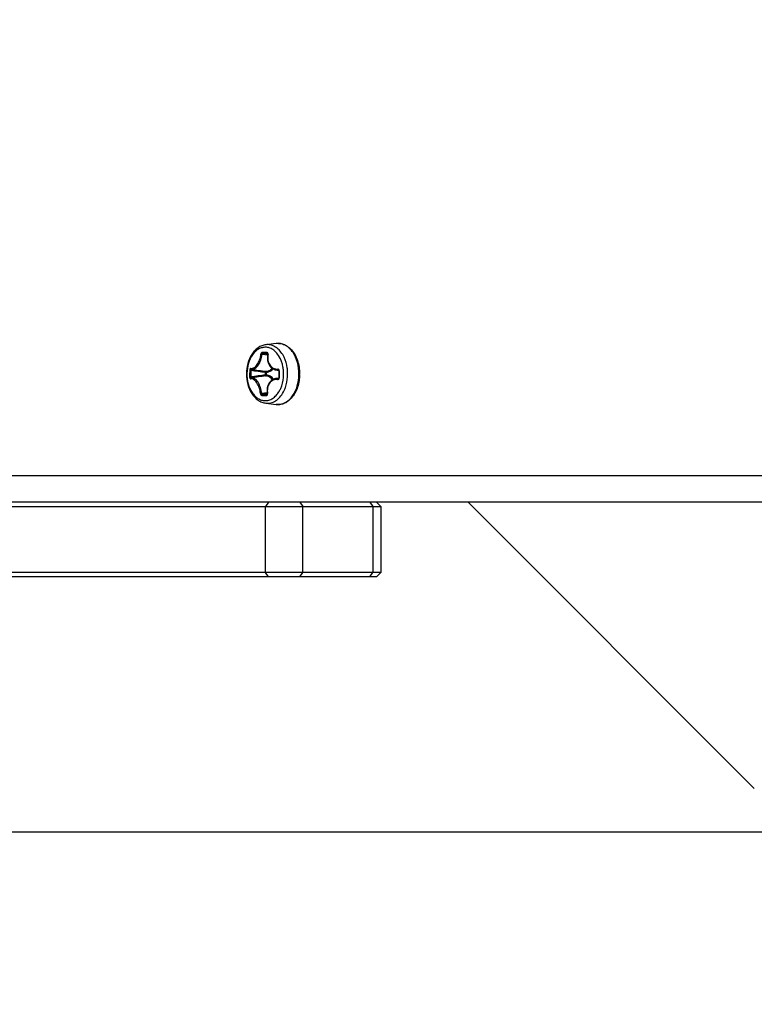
# Model space of a CAD drawing. Header units: millimetres. Extents: x 0 to 420, y 0 to 297.
# Tile 8 of 256: x 92.5 to 100.87, y 51.29 to 62.5. Entities that reach past the tile are written whole.
import ezdxf

# ---------------------------------------------------------------- set-up
doc = ezdxf.new("R2010")
doc.units = ezdxf.units.MM
doc.header["$LTSCALE"] = 23.1
doc.layers.get('0').update_dxf_attribs({"linetype": 'CONTINUOUS'})
doc.layers.add('DIM_PILOTEES', color=7, linetype='CONTINUOUS')
doc.styles.get("Standard").update_dxf_attribs({"font": 'txt', "width": 0.7})
doc.dimstyles.new('DIMSTYLE_1', dxfattribs={"dimtxt": 2.5, "dimasz": 3.5, "dimexe": 2, "dimexo": 0, "dimtad": 1, "dimdec": 0, "dimlfac": 10, "dimdsep": 46, "dimtxsty": 'Standard', "dimblk": '_FILLED', "dimblk1": '_FILLED', "dimblk2": '_FILLED', "dimcen": 0.09, "dimazin": 2, "dimtp": 1.2, "dimtm": 1.2, "dimtfac": 1, "dimtdec": 0, "dimtofl": 0, "dimtmove": 0, "dimatfit": 3, "dimldrblk": '_FILLED', "dimfxl": 0, "dimtolj": 1, "dimarcsym": 0})
doc.dimstyles.new('DIMSTYLE_4', dxfattribs={"dimtxt": 2.5, "dimasz": 3.5, "dimexe": 2, "dimexo": 0, "dimtad": 1, "dimdec": 0, "dimlfac": 10, "dimdsep": 46, "dimtxsty": 'Standard', "dimblk": '_FILLED', "dimblk1": '_FILLED', "dimblk2": '_FILLED', "dimcen": 0.09, "dimazin": 2, "dimtp": 0.8, "dimtm": 0.8, "dimtfac": 1, "dimtdec": 0, "dimtofl": 0, "dimtmove": 0, "dimatfit": 3, "dimldrblk": '_FILLED', "dimfxl": 0, "dimtolj": 1, "dimarcsym": 0})
doc.dimstyles.new('DIMSTYLE_7', dxfattribs={"dimtxt": 2.5, "dimasz": 3.5, "dimexe": 2, "dimexo": 0, "dimtad": 1, "dimlfac": 10, "dimdsep": 46, "dimtxsty": 'Standard', "dimblk": '_FILLED', "dimblk1": '_FILLED', "dimblk2": '_FILLED', "dimcen": 0.09, "dimazin": 2, "dimtp": 0.8, "dimtm": 0.8, "dimtfac": 1, "dimtofl": 0, "dimtmove": 0, "dimatfit": 3, "dimldrblk": '_FILLED', "dimfxl": 0, "dimtolj": 1, "dimarcsym": 0})

# ---------------------------------------------------------------- blocks, each defined once
blk = doc.blocks.new('_FILLED')
at = {"color": 0, "linetype": 'ByBlock'}
blk.add_solid([(0, 0), (-1, 0.1429), (-1, -0.1429)], dxfattribs=at)
blk = doc.blocks.new('*D10')
at = {"layer": 'DIM_PILOTEES', "color": 2, "linetype": 'Continuous'}
for p, q in [((124.125, 106.042), (62.184, 106.042)), ((64.184, 106.042), (64.184, 79.644)), ((64.184, 53.247), (64.184, 79.644)), ((101.372, 53.247), (62.184, 53.247))]:
    blk.add_line(p, q, dxfattribs=at)
at = {"layer": 'DIM_PILOTEES', "color": 2, "linetype": 'Continuous', "xscale": 3.5, "yscale": 3.5, "zscale": 3.5}
for p, rotation in [((64.184, 106.042), 90), ((64.184, 53.247), 270)]:
    blk.add_blockref('_FILLED', p, dxfattribs=dict(at, rotation=rotation))
at = {"layer": 'DIM_PILOTEES', "color": 2, "linetype": 'Continuous', "insert": (61.059, 82.896), "char_height": 2.5, "width": 8.57143, "attachment_point": 2, "rotation": 90, "line_spacing_factor": 0.9}
blk.add_mtext('{\\ftxt;\\W0.0001;\\H0.0001;\\~}{\\ftxt;\\W2.2857142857;\\H2.5; }{\\ftxt;\\W0.0001;\\H0.0001;\\~}', dxfattribs=at)
blk = doc.blocks.new('*D11')
at = {"layer": 'DIM_PILOTEES', "color": 2, "linetype": 'Continuous'}
for p, q in [((71.977, 76.664), (71.977, 40.07)), ((176.274, 76.649), (176.274, 40.07)), ((71.977, 42.07), (124.125, 42.07)), ((176.274, 42.07), (124.125, 42.07))]:
    blk.add_line(p, q, dxfattribs=at)
at = {"layer": 'DIM_PILOTEES', "color": 2, "linetype": 'Continuous', "xscale": 3.5, "yscale": 3.5, "zscale": 3.5, "rotation": 180}
blk.add_blockref('_FILLED', (71.977, 42.07), dxfattribs=at)
at = {"layer": 'DIM_PILOTEES', "color": 2, "linetype": 'Continuous', "xscale": 3.5, "yscale": 3.5, "zscale": 3.5}
blk.add_blockref('_FILLED', (176.274, 42.07), dxfattribs=at)
at = {"layer": 'DIM_PILOTEES', "color": 2, "linetype": 'Continuous', "insert": (123.91, 45.195), "char_height": 2.5, "width": 10.71429, "attachment_point": 2, "line_spacing_factor": 0.9}
blk.add_mtext('{\\ftxt;\\W0.0001;\\H0.0001;\\~}{\\ftxt;\\W2.8571428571;\\H2.5; }{\\ftxt;\\W0.0001;\\H0.0001;\\~}', dxfattribs=at)
blk = doc.blocks.new('*D13')
at = {"layer": 'DIM_PILOTEES', "color": 2, "linetype": 'Continuous'}
for p, q in [((78.325, 76.657), (78.325, 46.986)), ((169.925, 76.657), (169.925, 46.986)), ((78.325, 48.986), (124.125, 48.986)), ((169.925, 48.986), (124.125, 48.986))]:
    blk.add_line(p, q, dxfattribs=at)
at = {"layer": 'DIM_PILOTEES', "color": 2, "linetype": 'Continuous', "xscale": 3.5, "yscale": 3.5, "zscale": 3.5, "rotation": 180}
blk.add_blockref('_FILLED', (78.325, 48.986), dxfattribs=at)
at = {"layer": 'DIM_PILOTEES', "color": 2, "linetype": 'Continuous', "xscale": 3.5, "yscale": 3.5, "zscale": 3.5}
blk.add_blockref('_FILLED', (169.925, 48.986), dxfattribs=at)
at = {"layer": 'DIM_PILOTEES', "color": 2, "linetype": 'Continuous', "insert": (123.781, 52.111), "char_height": 2.5, "width": 8.03571, "attachment_point": 2, "line_spacing_factor": 0.9}
blk.add_mtext('{\\ftxt;\\W0.0001;\\H0.0001;\\~}{\\ftxt;\\W2.1428571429;\\H2.5; }{\\ftxt;\\W0.0001;\\H0.0001;\\~}', dxfattribs=at)

msp = doc.modelspace()

# ---------------------------------------------------------------- linework, layer by layer
at = {"color": 7, "linetype": 'Continuous'}
for p, q in [((95.4264, 58.8135), (95.308, 58.7992)), ((95.3284, 58.6818), (95.2652, 58.6897)), ((95.3298, 58.6925), (95.2748, 58.6999)), ((95.3278, 58.6984), (95.3272, 58.6985)), ((95.3279, 58.6984), (95.3272, 58.6985)), ((95.1242, 58.5096), (95.1387, 58.509)), ((95.303, 58.4543), (95.3034, 58.4867)), ((95.3163, 58.4541), (95.303, 58.4543)), ((95.3167, 58.4865), (95.3034, 58.4867)), ((95.3163, 58.4541), (95.3167, 58.4865)), ((95.4285, 58.5119), (95.4539, 58.5082)), ((95.4505, 58.5108), (95.449, 58.5109)), ((95.4514, 58.5105), (95.449, 58.5109)), ((95.4603, 58.5005), (95.456, 58.5006)), ((95.4225, 58.4134), (95.4537, 58.4179)), ((95.4507, 58.4145), (95.4477, 58.414)), ((95.3224, 58.2528), (95.2595, 58.2452)), ((95.3224, 58.2415), (95.2689, 58.2347)), ((95.3223, 58.2334), (95.3213, 58.2333)), ((95.3213, 58.2333), (95.3222, 58.2333)), ((95.3239, 58.2417), (95.3224, 58.2415)), ((95.308, 58.134), (95.4264, 58.1197)), ((95.4426, 58.1185), (95.4264, 58.1197)), ((95.4264, 58.1197), (95.4417, 58.1185)), ((163.5752, 57.3066), (84.6752, 57.3066)), ((163.5752, 57.0066), (84.6752, 57.0066)), ((95.3389, 57.0066), (95.3024, 56.9566)), ((95.6937, 57.0066), (95.7281, 56.9566)), ((96.4916, 57.0066), (96.526, 56.9566)), ((96.5695, 57.0066), (96.6195, 56.9566)), ((97.6115, 57.0066), (100.8726, 53.7455)), ((86.374, 56.9566), (96.6195, 56.9566)), ((95.3024, 56.2066), (95.3024, 56.9566)), ((95.7281, 56.2066), (95.7281, 56.9566)), ((96.526, 56.9566), (96.526, 56.2066)), ((96.6195, 56.9566), (96.6195, 56.2066)), ((96.6195, 56.2066), (86.374, 56.2066)), ((95.3389, 56.1566), (95.3024, 56.2066)), ((95.6937, 56.1566), (95.7281, 56.2066)), ((96.4916, 56.1566), (96.526, 56.2066)), ((96.5695, 56.1566), (96.6195, 56.2066)), ((96.5694, 56.1566), (86.4238, 56.1566))]:
    msp.add_line(p, q, dxfattribs=at)
for points in [[(95.3295, 58.6889), (95.3276, 58.6768), (95.3262, 58.6627), (95.3259, 58.6487), (95.3266, 58.635), (95.3283, 58.6215), (95.331, 58.6085), (95.3346, 58.596), (95.3392, 58.5841), (95.3447, 58.5729), (95.351, 58.5624), (95.3581, 58.5527), (95.3659, 58.5439), (95.3745, 58.536), (95.3837, 58.5291), (95.3935, 58.5233), (95.4038, 58.5185), (95.4145, 58.5149), (95.4257, 58.5123), (95.4285, 58.5119)], [(95.3278, 58.6984), (95.3279, 58.6983), (95.3281, 58.6981), (95.3285, 58.6977), (95.3288, 58.6971), (95.3292, 58.6963), (95.3295, 58.6953), (95.3297, 58.6942), (95.3298, 58.6929), (95.3298, 58.6916), (95.3297, 58.6901), (95.3295, 58.6889)], [(95.4504, 58.5108), (95.4506, 58.5108), (95.4514, 58.5105), (95.4521, 58.5101), (95.4529, 58.5094), (95.4537, 58.5086)], [(95.4537, 58.5086), (95.4544, 58.5075), (95.455, 58.5063), (95.4555, 58.5049), (95.4558, 58.5035), (95.456, 58.502), (95.456, 58.5006)], [(95.456, 58.5006), (95.4556, 58.4892), (95.4553, 58.4758), (95.4551, 58.4623), (95.455, 58.4488), (95.4549, 58.4354), (95.455, 58.4238)], [(95.4225, 58.4134), (95.419, 58.4128), (95.4082, 58.4103), (95.3979, 58.4067), (95.3879, 58.4021), (95.3785, 58.3965), (95.3696, 58.3899), (95.3613, 58.3823), (95.3536, 58.3739), (95.3467, 58.3646), (95.3405, 58.3545), (95.3351, 58.3437), (95.3306, 58.3323), (95.3269, 58.3202), (95.3241, 58.3077), (95.3222, 58.2948), (95.3212, 58.2815), (95.3212, 58.2679), (95.3222, 58.2542), (95.3238, 58.2424)], [(95.4539, 58.4184), (95.4534, 58.4173), (95.4527, 58.4162), (95.4519, 58.4154), (95.4512, 58.4148), (95.4504, 58.4144), (95.4497, 58.4141), (95.4496, 58.4141)], [(95.455, 58.4238), (95.4549, 58.4224), (95.4547, 58.421), (95.4544, 58.4196), (95.4539, 58.4184)], [(95.3238, 58.2424), (95.324, 58.2409), (95.3241, 58.2395), (95.324, 58.2382), (95.3239, 58.237), (95.3236, 58.236), (95.3233, 58.2351), (95.323, 58.2343), (95.3226, 58.2338), (95.3223, 58.2335), (95.3222, 58.2334)]]:
    msp.add_lwpolyline(points, dxfattribs=at)
for centre, radius, start, end in [((95.327, 58.6421), 0.1583, 88.47317, 96.89152), ((95.4474, 58.639), 0.1757, 88.47415, 96.86532), ((95.4461, 58.6495), 0.1651, 88.4757, 96.86517), ((95.4461, 58.6506), 0.164, 87.9223, 88.45979), ((95.1249, 52.4217), 6.2918, 88.45659, 88.69331), ((95.1341, 52.518), 6.1835, 88.45676, 88.69567), ((95.1051, 51.6809), 7.0328, 88.23893, 88.45802), ((95.1164, 51.8525), 6.8492, 88.23579, 88.45893), ((95.5273, 58.6516), 0.1983, 169.17754, 169.31098), ((95.2053, 58.5145), 0.2955, 31.50076, 31.98179), ((96.6258, 58.4521), 1.5027, 177.80707, 180.74203), ((96.6278, 58.4519), 1.4902, 177.80412, 180.73908), ((96.5909, 47.9404), 10.5924, 96.98363, 97.88485), ((96.6349, 68.9091), 10.5071, 261.81372, 262.71981), ((96.6506, 47.5816), 10.945, 97.03902, 97.92104), ((96.6991, 69.3044), 10.8969, 261.79278, 262.6763), ((95.4438, 58.6185), 0.1077, 261.80932, 272.74246), ((97.2934, 58.4387), 1.8341, 178.0676, 180.4721), ((95.0688, 58.4666), 0.4415, 354.70726, 4.36553), ((95.0711, 58.4666), 0.4852, 355.99193, 3.17557), ((95.1783, 58.4666), 0.507, 359.2726, 0.00028), ((95.1957, 58.4666), 0.4971, 359.0973, 0.00969), ((95.4483, 58.4216), 0.00761, 265.9067, 279.7946), ((95.4067, 62.6306), 4.4103, 268.12266, 268.4604), ((95.4107, 62.5527), 4.3204, 268.11938, 268.46134), ((95.4182, 63.0702), 4.85, 268.46362, 268.7813), ((95.4228, 63.0127), 4.7805, 268.46385, 268.78353), ((95.522, 58.2744), 0.1978, 189.2051, 189.39224), ((95.2031, 58.42), 0.2981, 328.54426, 329.04447), ((95.327, 58.2912), 0.1584, 263.1073, 268.45333), ((95.4461, 58.2824), 0.164, 268.45985, 268.80217)]:
    msp.add_arc(centre, radius, start, end, dxfattribs=at)
for points, knots in [([(95.308, 58.7992), (95.2924, 58.7973), (95.261, 58.7892), (95.2178, 58.7656), (95.1794, 58.7318), (95.1352, 58.6742), (95.0975, 58.5847), (95.0825, 58.4666), (95.0975, 58.3484), (95.1352, 58.2589), (95.1794, 58.2013), (95.2178, 58.1676), (95.261, 58.1439), (95.2924, 58.1358), (95.308, 58.134)], [0, 0, 0, 0, 0.0546778, 0.1107902, 0.1691872, 0.2304378, 0.3612653, 0.5000047, 0.6387429, 0.7695674, 0.8308161, 0.8892115, 0.9453224, 1, 1, 1, 1]), ([(95.3053, 58.7706), (95.2916, 58.7709), (95.2634, 58.7676), (95.2233, 58.7507), (95.1866, 58.7229), (95.1424, 58.6713), (95.1038, 58.5865), (95.0874, 58.4721), (95.101, 58.3569), (95.1374, 58.2704), (95.1801, 58.2166), (95.2161, 58.1869), (95.2557, 58.1678), (95.2838, 58.1629), (95.2976, 58.1626)], [0, 0, 0, 0, 0.0507099, 0.1033059, 0.1594026, 0.219856, 0.3531199, 0.4978096, 0.6430519, 0.7777582, 0.8390622, 0.8959363, 0.9490873, 1, 1, 1, 1]), ([(95.5159, 58.6559), (95.506, 58.6768), (95.4832, 58.7152), (95.4387, 58.7617), (95.3873, 58.792), (95.3495, 58.7998), (95.3312, 58.8003)], [0, 0, 0, 0, 0.2819447, 0.5402929, 0.77699, 1, 1, 1, 1]), ([(95.452, 58.8147), (95.4717, 58.8142), (95.512, 58.8061), (95.5669, 58.7747), (95.6139, 58.7271), (95.6381, 58.6879), (95.6485, 58.6666)], [0, 0, 0, 0, 0.2290414, 0.4682129, 0.7243097, 1, 1, 1, 1]), ([(95.6852, 58.4666), (95.6852, 58.5107), (95.6743, 58.5961), (95.6326, 58.693), (95.5843, 58.7533), (95.5437, 58.7867), (95.4992, 58.8083), (95.4675, 58.814), (95.452, 58.8146)], [0, 0, 0, 0, 0.2891381, 0.5570086, 0.6790118, 0.7923464, 0.8983899, 1, 1, 1, 1]), ([(95.1365, 58.5296), (95.1426, 58.5287), (95.1558, 58.5296), (95.1749, 58.538), (95.1934, 58.5527), (95.2171, 58.5813), (95.2397, 58.6278), (95.2492, 58.6693), (95.2517, 58.691)], [0, 0, 0, 0, 0.0849635, 0.1794024, 0.2878894, 0.4115067, 0.6949653, 1, 1, 1, 1]), ([(95.1435, 58.5191), (95.15, 58.5182), (95.1641, 58.5191), (95.1846, 58.528), (95.2042, 58.5435), (95.2294, 58.5737), (95.2531, 58.6229), (95.2628, 58.6668), (95.2652, 58.6897)], [0, 0, 0, 0, 0.0860637, 0.1811598, 0.2898427, 0.4132768, 0.6957681, 1, 1, 1, 1]), ([(95.2684, 58.7119), (95.2643, 58.712), (95.2578, 58.7073), (95.2534, 58.699), (95.252, 58.6937), (95.2517, 58.691)], [0, 0, 0, 0, 0.434569, 0.7108317, 1, 1, 1, 1]), ([(95.2517, 58.691), (95.2538, 58.6912), (95.2584, 58.6909), (95.2629, 58.6903), (95.2652, 58.6897)], [0, 0, 0, 0, 0.4782548, 1, 1, 1, 1]), ([(95.2748, 58.6999), (95.2726, 58.7), (95.2678, 58.6971), (95.2657, 58.6924), (95.2652, 58.6897)], [0, 0, 0, 0, 0.4522801, 1, 1, 1, 1]), ([(95.2684, 58.7119), (95.268, 58.7092), (95.2684, 58.704), (95.2726, 58.7002), (95.2748, 58.6999)], [0, 0, 0, 0, 0.5483161, 1, 1, 1, 1]), ([(95.456, 58.6711), (95.4468, 58.6858), (95.4266, 58.7126), (95.3897, 58.7445), (95.3488, 58.7649), (95.3195, 58.7702), (95.3053, 58.7706)], [0, 0, 0, 0, 0.2770211, 0.5333465, 0.7720217, 1, 1, 1, 1]), ([(95.3213, 58.7104), (95.3209, 58.7078), (95.3212, 58.7028), (95.3252, 58.6988), (95.3272, 58.6985)], [0, 0, 0, 0, 0.557892, 1, 1, 1, 1]), ([(95.3326, 58.6888), (95.3331, 58.6915), (95.3333, 58.6967), (95.3314, 58.7037), (95.3273, 58.709), (95.3232, 58.7104), (95.3213, 58.7104)], [0, 0, 0, 0, 0.2933894, 0.5589313, 0.7891497, 1, 1, 1, 1]), ([(95.3325, 58.6884), (95.3285, 58.6674), (95.3273, 58.6253), (95.3449, 58.5763), (95.3696, 58.5471), (95.3918, 58.5314), (95.417, 58.5223), (95.4347, 58.5209), (95.4435, 58.5213)], [0, 0, 0, 0, 0.278222, 0.5357875, 0.6560967, 0.7718054, 0.8854495, 1, 1, 1, 1]), ([(95.3325, 58.6888), (95.3318, 58.6889), (95.3308, 58.689), (95.3299, 58.689), (95.3295, 58.689), (95.3295, 58.6889)], [0, 0, 0, 0, 0.7244378, 0.9194367, 1, 1, 1, 1]), ([(95.509, 58.5002), (95.5079, 58.5156), (95.5003, 58.5742), (95.4801, 58.6317), (95.4573, 58.669)], [0, 0, 0, 0, 0.2619039, 1, 1, 1, 1]), ([(95.6485, 58.6666), (95.6558, 58.6518), (95.6821, 58.5883), (95.6928, 58.5187), (95.6928, 58.4666)], [0, 0, 0, 0, 0.2410202, 1, 1, 1, 1]), ([(95.5556, 58.4935), (95.5548, 58.5079), (95.5492, 58.5635), (95.5336, 58.6184), (95.5159, 58.6559)], [0, 0, 0, 0, 0.2582032, 1, 1, 1, 1]), ([(95.1365, 58.5296), (95.135, 58.5298), (95.1314, 58.5287), (95.1276, 58.524), (95.125, 58.5174), (95.1243, 58.5123), (95.1242, 58.5096)], [0, 0, 0, 0, 0.1775954, 0.4023177, 0.6838882, 1, 1, 1, 1]), ([(95.1365, 58.5296), (95.1363, 58.5272), (95.1373, 58.5224), (95.1415, 58.5194), (95.1435, 58.5191)], [0, 0, 0, 0, 0.5294738, 1, 1, 1, 1]), ([(95.1435, 58.5191), (95.1429, 58.5192), (95.1415, 58.5187), (95.1403, 58.517), (95.139, 58.5138), (95.1387, 58.511), (95.1387, 58.509)], [0, 0, 0, 0, 0.163069, 0.3206823, 0.518267, 1, 1, 1, 1]), ([(95.303, 58.4543), (95.3031, 58.453), (95.3037, 58.4491), (95.3065, 58.4445), (95.3094, 58.4442)], [0, 0, 0, 0, 0.3039023, 1, 1, 1, 1]), ([(95.31, 58.4964), (95.3092, 58.4964), (95.3069, 58.4954), (95.3044, 58.4918), (95.3036, 58.4885), (95.3034, 58.4867)], [0, 0, 0, 0, 0.194805, 0.5617194, 1, 1, 1, 1]), ([(95.3163, 58.4541), (95.3162, 58.4517), (95.3151, 58.4474), (95.3113, 58.4444), (95.3094, 58.4442)], [0, 0, 0, 0, 0.5482965, 1, 1, 1, 1]), ([(95.3839, 58.3997), (95.3742, 58.4119), (95.3522, 58.4326), (95.3233, 58.4428), (95.3094, 58.4442)], [0, 0, 0, 0, 0.5264979, 1, 1, 1, 1]), ([(95.31, 58.4964), (95.3228, 58.4969), (95.3496, 58.5043), (95.3711, 58.5212), (95.3807, 58.5314)], [0, 0, 0, 0, 0.4778283, 1, 1, 1, 1]), ([(95.3167, 58.4865), (95.3167, 58.4888), (95.3157, 58.4931), (95.3119, 58.4962), (95.31, 58.4964)], [0, 0, 0, 0, 0.5496957, 1, 1, 1, 1]), ([(95.3959, 58.4059), (95.3857, 58.4191), (95.3623, 58.4415), (95.3312, 58.4527), (95.3163, 58.4541)], [0, 0, 0, 0, 0.5271122, 1, 1, 1, 1]), ([(95.3167, 58.4865), (95.3304, 58.487), (95.3589, 58.4949), (95.3818, 58.5132), (95.392, 58.5241)], [0, 0, 0, 0, 0.4774187, 1, 1, 1, 1]), ([(95.4426, 58.1185), (95.4583, 58.1182), (95.4904, 58.1222), (95.5362, 58.1417), (95.5781, 58.1736), (95.6284, 58.2327), (95.6724, 58.3295), (95.6846, 58.4155), (95.6852, 58.4601)], [0, 0, 0, 0, 0.1018927, 0.207614, 0.3203666, 0.4418396, 0.709506, 1, 1, 1, 1]), ([(95.4603, 58.5005), (95.4604, 58.5057), (95.4582, 58.5139), (95.4504, 58.5204), (95.4457, 58.5214), (95.4435, 58.5213)], [0, 0, 0, 0, 0.5310822, 0.7725432, 1, 1, 1, 1]), ([(95.4435, 58.5213), (95.4435, 58.5201), (95.4439, 58.5162), (95.4462, 58.5115), (95.449, 58.5109)], [0, 0, 0, 0, 0.3072148, 1, 1, 1, 1]), ([(95.6928, 58.4587), (95.6925, 58.4417), (95.6881, 58.3758), (95.6702, 58.3104), (95.6485, 58.2665)], [0, 0, 0, 0, 0.2580534, 1, 1, 1, 1]), ([(95.1232, 58.4326), (95.1241, 58.4326), (95.129, 58.4325), (95.1339, 58.4326), (95.1378, 58.4327)], [0, 0, 0, 0, 0.1961543, 1, 1, 1, 1]), ([(95.1232, 58.4326), (95.1232, 58.4299), (95.1238, 58.4253), (95.1258, 58.4194), (95.1283, 58.4152), (95.1314, 58.4124), (95.1339, 58.4118), (95.1351, 58.4118)], [0, 0, 0, 0, 0.3129477, 0.528782, 0.7154365, 0.8692808, 1, 1, 1, 1]), ([(95.1351, 58.4118), (95.1349, 58.4142), (95.136, 58.419), (95.1402, 58.4219), (95.1423, 58.4222)], [0, 0, 0, 0, 0.5287574, 1, 1, 1, 1]), ([(95.246, 58.2443), (95.2441, 58.2661), (95.2356, 58.3079), (95.2142, 58.3554), (95.1912, 58.3851), (95.1732, 58.4009), (95.1543, 58.4105), (95.1411, 58.4122), (95.1351, 58.4118)], [0, 0, 0, 0, 0.3026822, 0.5865016, 0.7109821, 0.8204169, 0.9154175, 1, 1, 1, 1]), ([(95.1378, 58.4327), (95.1377, 58.4314), (95.1379, 58.4288), (95.1387, 58.425), (95.1408, 58.4221), (95.1423, 58.4222)], [0, 0, 0, 0, 0.3345596, 0.6268126, 1, 1, 1, 1]), ([(95.2595, 58.2452), (95.2577, 58.2682), (95.249, 58.3125), (95.2266, 58.3627), (95.2023, 58.3941), (95.1831, 58.4108), (95.163, 58.4208), (95.1489, 58.4227), (95.1423, 58.4222)], [0, 0, 0, 0, 0.3019351, 0.5848133, 0.7091043, 0.8187153, 0.9143452, 1, 1, 1, 1]), ([(95.442, 58.4036), (95.4332, 58.4044), (95.4156, 58.4038), (95.3902, 58.396), (95.3676, 58.3814), (95.3421, 58.3534), (95.3232, 58.3054), (95.3234, 58.2637), (95.3268, 58.2428)], [0, 0, 0, 0, 0.1153943, 0.229263, 0.3446834, 0.4644297, 0.7210817, 1, 1, 1, 1]), ([(95.4477, 58.414), (95.4456, 58.4142), (95.4372, 58.4147), (95.4288, 58.4143), (95.4225, 58.4134)], [0, 0, 0, 0, 0.252437, 1, 1, 1, 1]), ([(95.442, 58.4036), (95.4442, 58.4034), (95.449, 58.4042), (95.4569, 58.4103), (95.4593, 58.4184), (95.4593, 58.4236)], [0, 0, 0, 0, 0.2281983, 0.4689319, 1, 1, 1, 1]), ([(95.442, 58.4036), (95.442, 58.4048), (95.4425, 58.4087), (95.445, 58.4134), (95.4477, 58.414)], [0, 0, 0, 0, 0.3041551, 1, 1, 1, 1]), ([(95.4593, 58.4236), (95.4587, 58.4236), (95.4577, 58.4236), (95.4562, 58.4236), (95.4556, 58.4238), (95.455, 58.4237), (95.455, 58.4238)], [0, 0, 0, 0, 0.415808, 0.7321244, 0.9298471, 1, 1, 1, 1]), ([(95.4588, 58.2666), (95.4656, 58.278), (95.4912, 58.3278), (95.5045, 58.3835), (95.5084, 58.4258)], [0, 0, 0, 0, 0.2378163, 1, 1, 1, 1]), ([(95.5158, 58.2771), (95.5213, 58.2888), (95.5417, 58.3385), (95.5523, 58.392), (95.5551, 58.4327)], [0, 0, 0, 0, 0.2410921, 1, 1, 1, 1]), ([(95.246, 58.2443), (95.2481, 58.244), (95.2527, 58.2441), (95.2572, 58.2447), (95.2595, 58.2452)], [0, 0, 0, 0, 0.4779554, 1, 1, 1, 1]), ([(95.246, 58.2443), (95.2462, 58.2416), (95.2475, 58.2362), (95.2518, 58.2278), (95.258, 58.2228), (95.2622, 58.2227)], [0, 0, 0, 0, 0.2871068, 0.5634485, 1, 1, 1, 1]), ([(95.2595, 58.2452), (95.26, 58.2425), (95.262, 58.2378), (95.2667, 58.2347), (95.2689, 58.2347)], [0, 0, 0, 0, 0.546101, 1, 1, 1, 1]), ([(95.2622, 58.2227), (95.2618, 58.2254), (95.2624, 58.2306), (95.2667, 58.2344), (95.2689, 58.2347)], [0, 0, 0, 0, 0.5462135, 1, 1, 1, 1]), ([(95.2976, 58.1626), (95.3126, 58.1622), (95.3436, 58.1663), (95.3874, 58.1868), (95.4266, 58.2202), (95.4479, 58.2487), (95.4574, 58.2644)], [0, 0, 0, 0, 0.2277236, 0.4656204, 0.7218548, 1, 1, 1, 1]), ([(95.3151, 58.2213), (95.3147, 58.2239), (95.3152, 58.229), (95.3192, 58.2329), (95.3213, 58.2333)], [0, 0, 0, 0, 0.5554356, 1, 1, 1, 1]), ([(95.3151, 58.2213), (95.317, 58.2212), (95.3211, 58.2224), (95.3254, 58.2274), (95.3275, 58.2344), (95.3273, 58.2395), (95.3269, 58.2421)], [0, 0, 0, 0, 0.2115494, 0.4404023, 0.7051926, 1, 1, 1, 1]), ([(95.3228, 58.1329), (95.3416, 58.1324), (95.381, 58.1386), (95.4351, 58.1684), (95.4818, 58.2158), (95.5055, 58.2554), (95.5158, 58.2771)], [0, 0, 0, 0, 0.2230971, 0.4591031, 0.7172401, 1, 1, 1, 1]), ([(95.3269, 58.2421), (95.3261, 58.2421), (95.3254, 58.2421), (95.3239, 58.2421), (95.3238, 58.2424)], [0, 0, 0, 0, 0.7190346, 1, 1, 1, 1]), ([(95.6485, 58.2665), (95.6376, 58.2444), (95.6124, 58.2038), (95.563, 58.1551), (95.5052, 58.1243), (95.463, 58.1179), (95.4426, 58.1185)], [0, 0, 0, 0, 0.2762987, 0.5321841, 0.7708386, 1, 1, 1, 1])]:
    msp.add_open_spline(points, degree=3, knots=knots, dxfattribs=at)

# ---------------------------------------------------------------- dimensions: what is measured, and where the dimension line sits
at = {"layer": 'DIM_PILOTEES', "color": 2, "linetype": 'Continuous'}
for base, p1, p2, angle, text, dimstyle, picture, middle in [((64.1844, 53.2465), (124.1252, 106.0416), (101.3716, 53.2465), 270, '{\\ftxt;\\W0.0001;\\H0.0001;\\~}{\\ftxt;\\W2.2857142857;\\H2.5; }{\\ftxt;\\W0.0001;\\H0.0001;\\~}', 'DIMSTYLE_4', '*D10', (64.1844, 82.5384)), ((78.3252, 48.986), (169.9252, 76.657), (78.3252, 76.657), 180, '{\\ftxt;\\W0.0001;\\H0.0001;\\~}{\\ftxt;\\W2.1428571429;\\H2.5; }{\\ftxt;\\W0.0001;\\H0.0001;\\~}', 'DIMSTYLE_7', '*D13', (123.4237, 48.986))]:
    dim = msp.add_linear_dim(base=base, p1=p1, p2=p2, angle=angle, text=text, dimstyle=dimstyle, dxfattribs=at)
    dim.commit()
    dim.dimension.update_dxf_attribs({"geometry": picture, "text_midpoint": middle, "dimtype": 160})
dim = msp.add_linear_dim(base=(176.2736, 42.0703), p1=(71.9766, 76.6635), p2=(176.2736, 76.6492), text='{\\ftxt;\\W0.0001;\\H0.0001;\\~}{\\ftxt;\\W2.8571428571;\\H2.5; }{\\ftxt;\\W0.0001;\\H0.0001;\\~}', dimstyle='DIMSTYLE_1', dxfattribs=at)
dim.commit()
dim.dimension.update_dxf_attribs({"geometry": '*D11', "text_midpoint": (123.5525, 42.0703), "dimtype": 160})

doc.saveas('drawing.dxf')
